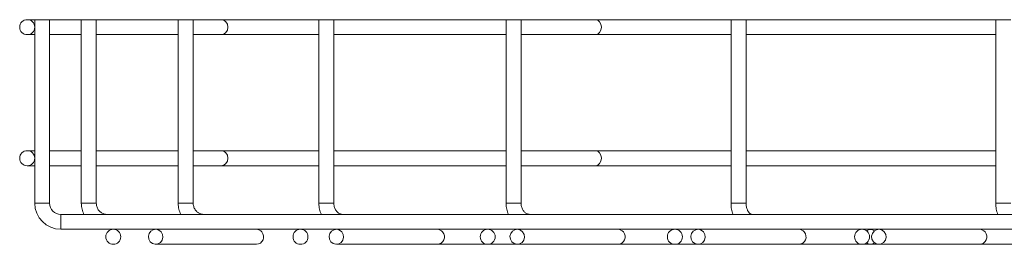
# Model space of a CAD drawing. Header units: millimetres. Extents: x 629 to 3946, y -402 to 1746.
# Tile 13 of 18: x 2560 to 2823, y 1686 to 1746. Entities that reach past the tile are written whole.
import ezdxf

# ---------------------------------------------------------------- set-up
doc = ezdxf.new("R2010")
doc.units = ezdxf.units.MM

msp = doc.modelspace()

# ---------------------------------------------------------------- linework, layer by layer
at = {"color": 7, "linetype": 'Continuous', "lineweight": 15}
for p, q in [((2563.8, 1745.72), (2561.8, 1745.72)), ((2563.8, 1745.72), (2563.8, 1696.72)), ((2563.8, 1745.72), (2567.8, 1745.72)), ((2567.8, 1696.72), (2567.8, 1745.72)), ((2576.26, 1745.72), (2567.8, 1745.72)), ((2576.26, 1745.72), (2576.26, 1696.72)), ((2576.26, 1745.72), (2580.26, 1745.72)), ((2580.26, 1696.72), (2580.26, 1745.72)), ((2602.15, 1745.72), (2580.26, 1745.72)), ((2602.15, 1745.72), (2602.15, 1696.72)), ((2602.15, 1745.72), (2606.15, 1745.72)), ((2606.15, 1696.72), (2606.15, 1745.72)), ((2613.56, 1745.72), (2606.15, 1745.72)), ((2639.72, 1745.72), (2613.56, 1745.72)), ((2639.72, 1745.72), (2639.72, 1696.72)), ((2639.72, 1745.72), (2643.72, 1745.72)), ((2643.72, 1696.72), (2643.72, 1745.72)), ((2689.72, 1745.72), (2643.72, 1745.72)), ((2689.72, 1745.72), (2689.72, 1696.72)), ((2689.72, 1745.72), (2693.72, 1745.72)), ((2693.72, 1696.72), (2693.72, 1745.72)), ((2713.56, 1745.72), (2693.72, 1745.72)), ((2749.81, 1745.72), (2713.56, 1745.72)), ((2749.81, 1745.72), (2749.81, 1696.72)), ((2749.81, 1745.72), (2753.81, 1745.72)), ((2753.81, 1696.72), (2753.81, 1745.72)), ((2820.52, 1745.72), (2753.81, 1745.72)), ((2820.52, 1745.72), (2820.52, 1696.72)), ((2820.52, 1745.72), (2824.52, 1745.72)), ((2561.8, 1741.72), (2563.8, 1741.72)), ((2567.8, 1741.72), (2576.26, 1741.72)), ((2580.26, 1741.72), (2602.15, 1741.72)), ((2606.15, 1741.72), (2613.56, 1741.72)), ((2613.56, 1741.72), (2639.72, 1741.72)), ((2643.72, 1741.72), (2689.72, 1741.72)), ((2693.72, 1741.72), (2713.56, 1741.72)), ((2713.56, 1741.72), (2749.81, 1741.72)), ((2753.81, 1741.72), (2820.52, 1741.72)), ((2563.8, 1710.72), (2561.8, 1710.72)), ((2576.26, 1710.72), (2567.8, 1710.72)), ((2602.15, 1710.72), (2580.26, 1710.72)), ((2613.56, 1710.72), (2606.15, 1710.72)), ((2639.72, 1710.72), (2613.56, 1710.72)), ((2689.72, 1710.72), (2643.72, 1710.72)), ((2713.56, 1710.72), (2693.72, 1710.72)), ((2749.81, 1710.72), (2713.56, 1710.72)), ((2820.52, 1710.72), (2753.81, 1710.72)), ((2561.8, 1706.72), (2563.8, 1706.72)), ((2567.8, 1706.72), (2576.26, 1706.72)), ((2580.26, 1706.72), (2602.15, 1706.72)), ((2606.15, 1706.72), (2613.56, 1706.72)), ((2613.56, 1706.72), (2639.72, 1706.72)), ((2643.72, 1706.72), (2689.72, 1706.72)), ((2693.72, 1706.72), (2713.56, 1706.72)), ((2713.56, 1706.72), (2749.81, 1706.72)), ((2753.81, 1706.72), (2820.52, 1706.72)), ((2848.8, 1693.72), (2570.8, 1693.72)), ((2570.8, 1689.72), (2848.8, 1689.72)), ((2596.1, 1685.72), (2623.02, 1685.72)), ((2644.39, 1685.72), (2671.31, 1685.72)), ((2671.31, 1685.72), (2692.69, 1685.72)), ((2692.69, 1685.72), (2719.61, 1685.72)), ((2719.61, 1685.72), (2740.99, 1685.72)), ((2740.99, 1685.72), (2767.9, 1685.72)), ((2767.9, 1685.72), (2787.08, 1685.72)), ((2787.08, 1685.72), (2789.28, 1685.72)), ((2789.28, 1685.72), (2816.2, 1685.72)), ((2816.2, 1685.72), (2830.38, 1685.72))]:
    msp.add_line(p, q, dxfattribs=at)
at = {"color": 8, "linetype": 'Continuous', "lineweight": 15}
for p, q in [((2563.8, 1696.72), (2567.8, 1696.72)), ((2576.26, 1696.72), (2580.26, 1696.72)), ((2602.15, 1696.72), (2606.15, 1696.72)), ((2639.72, 1696.72), (2643.72, 1696.72)), ((2689.72, 1696.72), (2693.72, 1696.72)), ((2749.81, 1696.72), (2753.81, 1696.72)), ((2820.52, 1696.72), (2824.52, 1696.72)), ((2570.8, 1689.72), (2570.8, 1693.72))]:
    msp.add_line(p, q, dxfattribs=at)
at = {"color": 7, "linetype": 'Continuous', "lineweight": 15, "flags": 128}
for points in [[(2597.55, 1689.04), (2596.95, 1689.51), (2596.22, 1689.72), (2595.47, 1689.61), (2594.82, 1689.22), (2594.36, 1688.6), (2594.17, 1687.85), (2594.27, 1687.07), (2594.65, 1686.4), (2595.25, 1685.92), (2595.98, 1685.72), (2596.72, 1685.83), (2597.37, 1686.22), (2597.83, 1686.84), (2598.03, 1687.59), (2597.93, 1688.37), (2597.55, 1689.04)], [(2645.84, 1689.04), (2645.24, 1689.51), (2644.52, 1689.72), (2643.77, 1689.61), (2643.12, 1689.22), (2642.66, 1688.6), (2642.47, 1687.85), (2642.57, 1687.07), (2642.94, 1686.4), (2643.54, 1685.92), (2644.27, 1685.72), (2645.02, 1685.83), (2645.67, 1686.22), (2646.13, 1686.84), (2646.32, 1687.59), (2646.22, 1688.37), (2645.84, 1689.04)], [(2694.14, 1689.04), (2693.54, 1689.51), (2692.81, 1689.72), (2692.07, 1689.61), (2691.41, 1689.22), (2690.96, 1688.6), (2690.76, 1687.85), (2690.86, 1687.07), (2691.24, 1686.4), (2691.84, 1685.92), (2692.57, 1685.72), (2693.32, 1685.83), (2693.97, 1686.22), (2694.42, 1686.84), (2694.62, 1687.59), (2694.52, 1688.37), (2694.14, 1689.04)], [(2742.44, 1689.04), (2741.84, 1689.51), (2741.11, 1689.72), (2740.36, 1689.61), (2739.71, 1689.22), (2739.25, 1688.6), (2739.06, 1687.85), (2739.16, 1687.07), (2739.54, 1686.4), (2740.14, 1685.92), (2740.86, 1685.72), (2741.61, 1685.83), (2742.26, 1686.22), (2742.72, 1686.84), (2742.91, 1687.59), (2742.81, 1688.37), (2742.44, 1689.04)], [(2790.73, 1689.04), (2790.13, 1689.51), (2789.41, 1689.72), (2788.66, 1689.61), (2788.01, 1689.22), (2787.55, 1688.6), (2787.36, 1687.85), (2787.45, 1687.07), (2787.83, 1686.4), (2788.43, 1685.92), (2789.16, 1685.72), (2789.91, 1685.83), (2790.56, 1686.22), (2791.02, 1686.84), (2791.21, 1687.59), (2791.11, 1688.37), (2790.73, 1689.04)]]:
    msp.add_lwpolyline(points, dxfattribs=at)
at = {"color": 7, "linetype": 'Continuous', "lineweight": 15}
for centre in [(2561.8, 1743.72), (2561.8, 1708.72), (2584.8, 1687.72), (2634.8, 1687.72), (2684.8, 1687.72), (2734.8, 1687.72), (2784.8, 1687.72)]:
    msp.add_circle(centre, 2, dxfattribs=at)
for centre, radius, start, end in [((2570.8, 1696.72), 7, 180, 270), ((2570.8, 1696.72), 3, 180, 270), ((2623.01, 1687.82), 1.9, 39.9942, 89.8666), ((2622.96, 1687.72), 2, 271.6722, 41.1714), ((2671.31, 1687.82), 1.9, 39.9914, 89.8694), ((2671.25, 1687.72), 2, 271.6716, 41.172), ((2719.6, 1687.82), 1.9, 39.9942, 89.8684), ((2719.55, 1687.72), 2, 271.6713, 41.1706), ((2767.9, 1687.82), 1.9, 39.9942, 89.8684), ((2767.85, 1687.72), 2, 271.6705, 41.1715), ((2787.08, 1688.15), 1.56, 48.0832, 132.6969), ((2816.2, 1687.82), 1.9, 39.9923, 89.8684), ((2816.14, 1687.72), 2, 271.6716, 41.172), ((2787.08, 1687.28), 1.56, 227.3052, 311.9147)]:
    msp.add_arc(centre, radius, start, end, dxfattribs=at)
for centre, ratio in [((2613.56, 1743.72), 0.931852), ((2713.56, 1743.72), 0.800199), ((2613.56, 1708.72), 0.931852), ((2713.56, 1708.72), 0.800199)]:
    msp.add_ellipse(centre, major_axis=(0, 2), ratio=ratio, start_param=3.141593, end_param=6.283185, dxfattribs=at)
for points, knots in [([(2576.26, 1696.72), (2576.28, 1696.42), (2576.31, 1695.62), (2576.53, 1694.59), (2576.86, 1693.93), (2576.97, 1693.72)], [0, 0, 0, 0, 0.29177, 0.770672, 1, 1, 1, 1]), ([(2583.09, 1693.72), (2582.97, 1693.72), (2582.55, 1693.74), (2581.83, 1693.98), (2581.07, 1694.55), (2580.52, 1695.35), (2580.29, 1696.12), (2580.27, 1696.58), (2580.26, 1696.72)], [0, 0, 0, 0, 0.083475, 0.294518, 0.504625, 0.711135, 0.914277, 1, 1, 1, 1]), ([(2602.15, 1696.72), (2602.16, 1696.42), (2602.19, 1695.62), (2602.41, 1694.59), (2602.74, 1693.93), (2602.85, 1693.72)], [0, 0, 0, 0, 0.2917689, 0.7706729, 1, 1, 1, 1]), ([(2608.97, 1693.72), (2608.85, 1693.72), (2608.43, 1693.74), (2607.71, 1693.98), (2606.95, 1694.55), (2606.4, 1695.35), (2606.17, 1696.12), (2606.15, 1696.58), (2606.15, 1696.72)], [0, 0, 0, 0, 0.083481, 0.294516, 0.504624, 0.711136, 0.914277, 1, 1, 1, 1]), ([(2639.72, 1696.72), (2639.73, 1696.43), (2639.76, 1695.63), (2639.96, 1694.6), (2640.27, 1693.93), (2640.37, 1693.72)], [0, 0, 0, 0, 0.283685, 0.76712, 1, 1, 1, 1]), ([(2646.05, 1693.72), (2645.96, 1693.72), (2645.66, 1693.74), (2645.15, 1693.91), (2644.54, 1694.39), (2644.05, 1695.1), (2643.76, 1695.93), (2643.73, 1696.49), (2643.72, 1696.72)], [0, 0, 0, 0, 0.083253, 0.28592, 0.472921, 0.672022, 0.863309, 1, 1, 1, 1]), ([(2689.72, 1696.72), (2689.73, 1696.43), (2689.76, 1695.63), (2689.96, 1694.6), (2690.27, 1693.93), (2690.37, 1693.72)], [0, 0, 0, 0, 0.283683, 0.76712, 1, 1, 1, 1]), ([(2696.05, 1693.72), (2695.96, 1693.72), (2695.66, 1693.74), (2695.15, 1693.91), (2694.54, 1694.39), (2694.05, 1695.1), (2693.76, 1695.93), (2693.73, 1696.49), (2693.72, 1696.72)], [0, 0, 0, 0, 0.0832532, 0.2859274, 0.4729213, 0.6720224, 0.8633094, 1, 1, 1, 1]), ([(2749.81, 1696.72), (2749.82, 1696.44), (2749.84, 1695.66), (2750, 1694.62), (2750.27, 1693.95), (2750.37, 1693.72)], [0, 0, 0, 0, 0.2704549, 0.7553676, 1, 1, 1, 1]), ([(2755.34, 1693.72), (2755.31, 1693.72), (2755.21, 1693.73), (2755.01, 1693.8), (2754.62, 1694.11), (2754.23, 1694.69), (2753.93, 1695.51), (2753.81, 1696.22), (2753.81, 1696.63), (2753.81, 1696.72)], [0, 0, 0, 0, 0.085142, 0.266327, 0.431831, 0.60753, 0.779697, 0.952373, 1, 1, 1, 1]), ([(2820.52, 1696.72), (2820.53, 1696.44), (2820.55, 1695.66), (2820.71, 1694.62), (2820.99, 1693.95), (2821.08, 1693.72)], [0, 0, 0, 0, 0.270455, 0.7553676, 1, 1, 1, 1])]:
    msp.add_open_spline(points, degree=3, knots=knots, dxfattribs=at)

doc.saveas('drawing.dxf')
